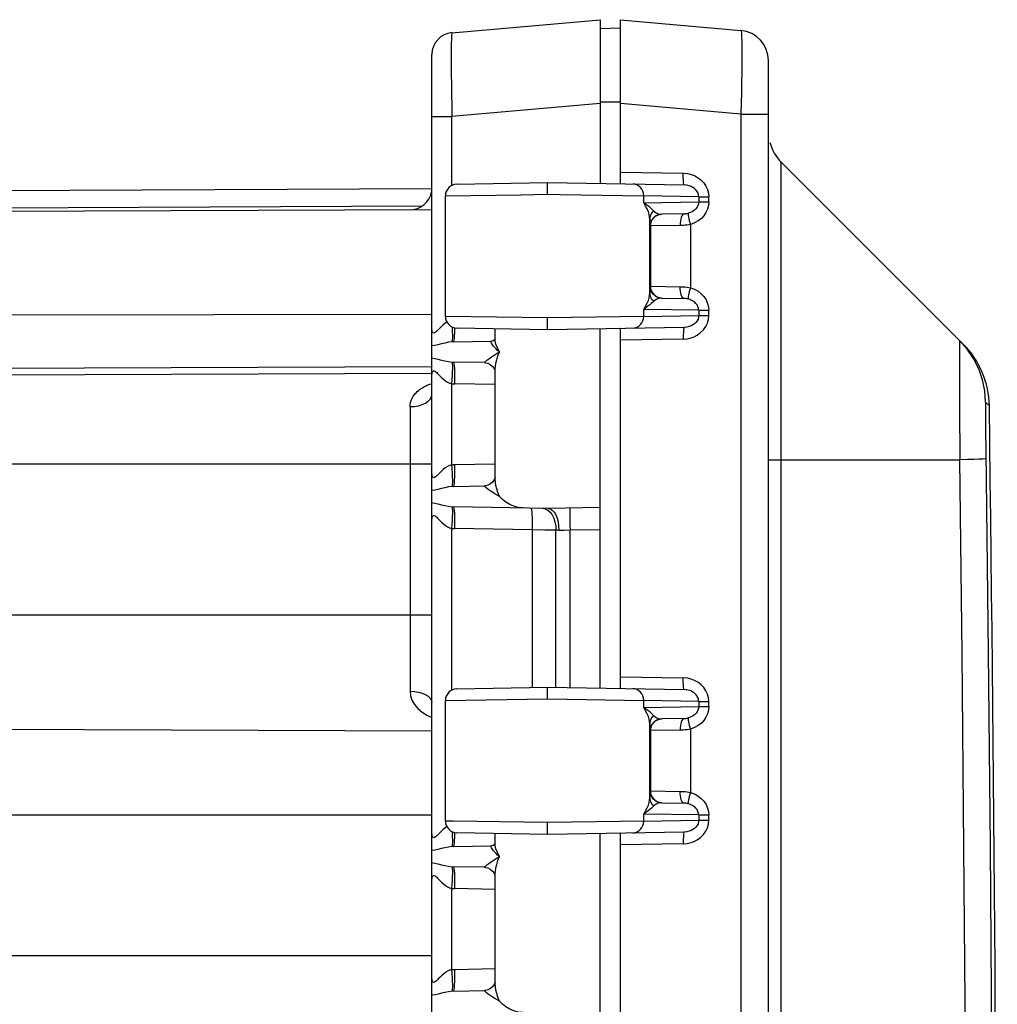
# Model space of a CAD drawing. Header units: inches. Extents: x 0 to 63, y 0 to 40.7.
# Tile 7 of 49: x 6.1 to 9, y 24 to 26.9. Entities that reach past the tile are written whole.
import ezdxf

# ---------------------------------------------------------------- set-up
doc = ezdxf.new("R2010")
doc.units = ezdxf.units.IN
doc.header["$LTSCALE"] = 3.462963
doc.header["$MEASUREMENT"] = 0
doc.layers.get('0').update_dxf_attribs({"linetype": 'CONTINUOUS'})
doc.layers.add('_87240', color=7, linetype='CONTINUOUS')

msp = doc.modelspace()

# ---------------------------------------------------------------- linework, layer by layer
at = {"color": 7, "linetype": 'Continuous'}
for p, q in [((7.9252, 26.8684), (7.8652, 26.8663)), ((7.9252, 26.4067), (7.9252, 26.8931)), ((7.9252, 26.8931), (8.2831, 26.8618)), ((8.3652, 17.6096), (8.3652, 26.7722)), ((8.944, 25.9296), (8.4033, 26.4703)), ((7.4396, 26.4049), (7.709, 26.4096)), ((7.709, 26.3746), (7.709, 26.4096)), ((7.709, 26.4096), (8.1145, 26.4025)), ((7.4052, 26.0118), (7.4052, 26.3699)), ((8.1135, 26.3167), (8.0482, 26.3155)), ((8.103, 26.2817), (8.0144, 26.2806)), ((8.0144, 26.2806), (8.0144, 26.1012)), ((8.0144, 26.1012), (8.103, 26.1001)), ((8.0482, 26.0662), (8.1135, 26.0651)), ((7.709, 25.9721), (7.709, 26.0071)), ((7.709, 25.9721), (7.4396, 25.9768)), ((8.1145, 25.9792), (7.709, 25.9721)), ((7.9252, 24.9067), (7.9252, 25.9751)), ((8.9557, 25.9147), (8.9331, 25.9405)), ((7.4396, 24.9049), (7.709, 24.9096)), ((7.709, 24.8746), (7.709, 24.9096)), ((7.709, 24.9096), (8.1145, 24.9025)), ((7.4052, 24.5118), (7.4052, 24.8699)), ((8.1135, 24.8167), (8.0482, 24.8155)), ((8.103, 24.7817), (8.0144, 24.7806)), ((8.0144, 24.7806), (8.0144, 24.6012)), ((8.0144, 24.6012), (8.103, 24.6001)), ((8.0482, 24.5662), (8.1135, 24.5651)), ((7.709, 24.4721), (7.709, 24.5071)), ((7.709, 24.4721), (7.4396, 24.4768)), ((8.1145, 24.4792), (7.709, 24.4721)), ((7.9252, 23.4067), (7.9252, 24.4751))]:
    msp.add_line(p, q, dxfattribs=at)
at = {"color": 9, "linetype": 'Continuous'}
for p, q in [((7.8652, 26.6493), (7.9252, 26.6493)), ((8.2831, 26.6128), (7.9252, 26.6441)), ((8.2831, 26.6128), (8.2831, 17.769)), ((8.2831, 26.6128), (8.3652, 26.6128)), ((8.4033, 17.9114), (8.4033, 26.4703)), ((7.9252, 26.4408), (8.1121, 26.4375)), ((7.4052, 26.3699), (7.6304, 26.3734)), ((7.6304, 26.3734), (7.709, 26.3746)), ((7.709, 26.3746), (7.746, 26.374)), ((7.746, 26.374), (7.9944, 26.3702)), ((7.9944, 26.349), (7.9944, 26.3702)), ((8.1579, 26.3674), (7.9944, 26.3702)), ((8.1579, 26.3674), (8.1579, 26.3519)), ((8.1579, 26.3674), (8.1878, 26.3674)), ((8.1878, 26.3519), (8.1878, 26.3674)), ((7.9944, 26.349), (8.1579, 26.3519)), ((8.1579, 26.3519), (8.1878, 26.3519)), ((8.1265, 26.3182), (8.1263, 26.317)), ((8.0127, 26.0806), (8.0127, 26.3011)), ((8.0138, 26.2805), (8.0144, 26.2806)), ((8.1331, 26.2847), (8.1331, 26.097)), ((8.0144, 26.1012), (8.0138, 26.1012)), ((8.1263, 26.0648), (8.1265, 26.0635)), ((7.9944, 26.0115), (7.9944, 26.0327)), ((8.1579, 26.0299), (7.9944, 26.0327)), ((8.1579, 26.0299), (8.1579, 26.0144)), ((8.1579, 26.0299), (8.1878, 26.0299)), ((8.1878, 26.0144), (8.1878, 26.0299)), ((7.709, 26.0071), (7.4052, 26.0118)), ((7.9944, 26.0115), (7.709, 26.0071)), ((7.9944, 26.0115), (8.1579, 26.0144)), ((8.1579, 26.0144), (8.1878, 26.0144)), ((8.1121, 25.9442), (7.9252, 25.9409)), ((9.0216, 25.7458), (9.0106, 25.7567)), ((8.9335, 25.6252), (8.9337, 25.5854)), ((8.3652, 25.5854), (8.9337, 25.5854)), ((7.9252, 24.9408), (8.1121, 24.9375)), ((7.4052, 24.8699), (7.709, 24.8746)), ((7.709, 24.8746), (7.9944, 24.8702)), ((7.9944, 24.849), (7.9944, 24.8702)), ((8.1579, 24.8674), (7.9944, 24.8702)), ((7.9944, 24.849), (8.1579, 24.8519)), ((8.1579, 24.8674), (8.1579, 24.8519)), ((8.1579, 24.8674), (8.1878, 24.8674)), ((8.1579, 24.8519), (8.1878, 24.8519)), ((8.1878, 24.8519), (8.1878, 24.8674)), ((8.1265, 24.8182), (8.1263, 24.817)), ((8.0127, 24.5806), (8.0127, 24.8011)), ((8.0138, 24.7805), (8.0144, 24.7806)), ((8.1331, 24.7847), (8.1331, 24.597)), ((8.0144, 24.6012), (8.0138, 24.6012)), ((8.1263, 24.5648), (8.1265, 24.5635)), ((7.9944, 24.5115), (7.9944, 24.5327)), ((8.1579, 24.5299), (7.9944, 24.5327)), ((8.1579, 24.5299), (8.1579, 24.5144)), ((8.1579, 24.5299), (8.1878, 24.5299)), ((8.1878, 24.5144), (8.1878, 24.5299)), ((7.4283, 24.5115), (7.4052, 24.5118)), ((7.709, 24.5071), (7.4283, 24.5115)), ((7.9944, 24.5115), (7.709, 24.5071)), ((7.9944, 24.5115), (8.1579, 24.5144)), ((8.1579, 24.5144), (8.1878, 24.5144)), ((8.1121, 24.4442), (7.9252, 24.4409))]:
    msp.add_line(p, q, dxfattribs=at)
for points in [[(8.2831, 26.8618), (8.284, 26.8596), (8.2848, 26.8531), (8.2855, 26.8426), (8.2859, 26.8282), (8.2862, 26.8101), (8.2863, 26.7887), (8.2862, 26.7643), (8.2859, 26.7374), (8.2855, 26.7082), (8.2848, 26.6774), (8.284, 26.6454), (8.2831, 26.6128)], [(8.1145, 26.4025), (8.1139, 26.4032), (8.1134, 26.4052), (8.1129, 26.4085), (8.1125, 26.4128), (8.1123, 26.4181), (8.1121, 26.4242), (8.112, 26.4307), (8.1121, 26.4375)], [(8.1121, 26.4375), (8.1243, 26.4363), (8.1355, 26.4338), (8.1453, 26.4302), (8.1546, 26.425), (8.1642, 26.4176), (8.1729, 26.4087), (8.1794, 26.399), (8.1841, 26.3888), (8.1868, 26.3782), (8.1878, 26.3674)], [(7.9944, 26.3702), (7.9938, 26.3771), (7.9919, 26.3837), (7.9888, 26.3898), (7.9847, 26.3951), (7.9798, 26.3993), (7.9744, 26.4025), (7.9684, 26.4045), (7.9621, 26.4052)], [(8.1579, 26.3674), (8.1574, 26.3726), (8.1559, 26.3778), (8.1533, 26.3829), (8.1498, 26.3876), (8.1455, 26.3917), (8.1405, 26.3953), (8.1353, 26.398), (8.1294, 26.4002), (8.1224, 26.4018), (8.1145, 26.4025)], [(8.0127, 26.3011), (8.0122, 26.3075), (8.0108, 26.3147), (8.0083, 26.3226), (8.0048, 26.331), (8.0002, 26.3398), (7.9944, 26.349)], [(8.024, 26.3254), (8.0208, 26.3286), (8.0169, 26.3321), (8.0124, 26.336), (8.0071, 26.3401), (8.0012, 26.3445), (7.9944, 26.349)], [(8.1579, 26.3519), (8.1573, 26.3464), (8.1557, 26.3411), (8.1531, 26.3361), (8.1496, 26.3314), (8.1451, 26.3271), (8.1396, 26.3234), (8.1334, 26.3204), (8.1265, 26.3182)], [(8.1878, 26.3519), (8.1868, 26.341), (8.1841, 26.3305), (8.1795, 26.3203), (8.1732, 26.3109), (8.1658, 26.3027), (8.1568, 26.2957), (8.1458, 26.2897), (8.1331, 26.2847)], [(8.024, 26.3254), (8.0207, 26.3221), (8.0179, 26.3183), (8.0157, 26.3143), (8.014, 26.31), (8.0131, 26.3056), (8.0127, 26.3011)], [(8.0482, 26.3155), (8.0414, 26.3148), (8.035, 26.3127), (8.029, 26.3094), (8.0238, 26.3051), (8.0195, 26.2998), (8.0164, 26.2938), (8.0144, 26.2873), (8.0138, 26.2805)], [(8.024, 26.3254), (8.0276, 26.3223), (8.0313, 26.3198), (8.0352, 26.3179), (8.0393, 26.3166), (8.0436, 26.3158), (8.0482, 26.3155)], [(8.1135, 26.3167), (8.1114, 26.316), (8.1093, 26.3139), (8.1074, 26.3107), (8.1058, 26.3064), (8.1045, 26.3011), (8.1036, 26.2951), (8.1031, 26.2885), (8.103, 26.2817)], [(8.1135, 26.3167), (8.1157, 26.3168), (8.1179, 26.3169), (8.1201, 26.3171), (8.1222, 26.3174), (8.1244, 26.3178), (8.1265, 26.3182)], [(8.1263, 26.317), (8.1265, 26.3146), (8.1269, 26.3113), (8.1277, 26.3072), (8.1287, 26.3022), (8.13, 26.2968), (8.1315, 26.2908), (8.1331, 26.2847)], [(8.0127, 26.3011), (8.0129, 26.2948), (8.013, 26.2896), (8.0132, 26.2856), (8.0134, 26.2828), (8.0136, 26.2811), (8.0138, 26.2805)], [(8.1331, 26.2847), (8.1282, 26.2838), (8.1232, 26.2831), (8.1182, 26.2825), (8.1131, 26.2821), (8.1081, 26.2818), (8.103, 26.2817)], [(7.9944, 26.0327), (8.0002, 26.0419), (8.0048, 26.0507), (8.0083, 26.0592), (8.0108, 26.0671), (8.0122, 26.0742), (8.0127, 26.0806)], [(8.0138, 26.1012), (8.0136, 26.1006), (8.0134, 26.0988), (8.0132, 26.0959), (8.013, 26.0918), (8.0129, 26.0868), (8.0127, 26.0806)], [(8.0127, 26.0806), (8.0131, 26.0762), (8.014, 26.0717), (8.0157, 26.0675), (8.0179, 26.0634), (8.0207, 26.0597), (8.024, 26.0563)], [(8.0482, 26.0662), (8.0413, 26.067), (8.0347, 26.0691), (8.0287, 26.0725), (8.0234, 26.077), (8.0193, 26.0823), (8.0163, 26.0882), (8.0144, 26.0946), (8.0138, 26.1012)], [(8.103, 26.1001), (8.1081, 26.0999), (8.1131, 26.0996), (8.1182, 26.0992), (8.1232, 26.0986), (8.1282, 26.0979), (8.1331, 26.097)], [(8.1135, 26.0651), (8.1114, 26.0658), (8.1093, 26.0678), (8.1074, 26.071), (8.1058, 26.0754), (8.1045, 26.0807), (8.1036, 26.0867), (8.1031, 26.0932), (8.103, 26.1001)], [(8.1331, 26.097), (8.1314, 26.0909), (8.13, 26.085), (8.1287, 26.0795), (8.1277, 26.0746), (8.1269, 26.0704), (8.1265, 26.0671), (8.1263, 26.0648)], [(8.1331, 26.097), (8.1456, 26.0923), (8.1564, 26.0863), (8.1657, 26.0791), (8.1733, 26.0707), (8.1797, 26.0609), (8.1844, 26.0504), (8.187, 26.0402), (8.1878, 26.0299)], [(8.024, 26.0563), (8.0208, 26.0532), (8.0169, 26.0496), (8.0124, 26.0458), (8.0072, 26.0417), (8.0012, 26.0373), (7.9944, 26.0327)], [(8.0482, 26.0662), (8.0436, 26.066), (8.0393, 26.0652), (8.0352, 26.0638), (8.0313, 26.0619), (8.0276, 26.0594), (8.024, 26.0563)], [(8.1265, 26.0635), (8.1244, 26.064), (8.1223, 26.0643), (8.1201, 26.0646), (8.1179, 26.0648), (8.1157, 26.065), (8.1135, 26.0651)], [(8.1579, 26.0299), (8.1573, 26.0354), (8.1557, 26.0407), (8.1531, 26.0458), (8.1495, 26.0504), (8.145, 26.0547), (8.1396, 26.0583), (8.1334, 26.0613), (8.1265, 26.0635)], [(7.9621, 25.9765), (7.9686, 25.9773), (7.9747, 25.9795), (7.9805, 25.9829), (7.9854, 25.9874), (7.9892, 25.9926), (7.9921, 25.9985), (7.9938, 26.0049), (7.9944, 26.0115)], [(8.1121, 25.9442), (8.1241, 25.9454), (8.1351, 25.9478), (8.1447, 25.9512), (8.1537, 25.9562), (8.1633, 25.9634), (8.1721, 25.972), (8.1788, 25.9816), (8.1837, 25.992), (8.1867, 26.0029), (8.1878, 26.0144)], [(8.1579, 26.0144), (8.1574, 26.0091), (8.1559, 26.0038), (8.1532, 25.9987), (8.1496, 25.9939), (8.1453, 25.9898), (8.1404, 25.9864), (8.1352, 25.9837), (8.1293, 25.9815), (8.1224, 25.9799), (8.1145, 25.9792)], [(8.1145, 25.9792), (8.1139, 25.9785), (8.1134, 25.9765), (8.1129, 25.9733), (8.1125, 25.9689), (8.1123, 25.9636), (8.1121, 25.9576), (8.112, 25.951), (8.1121, 25.9442)], [(8.9331, 25.9405), (8.9329, 25.9385), (8.9328, 25.9319), (8.9327, 25.921)], [(8.9327, 25.921), (8.9326, 25.9058), (8.9326, 25.8865), (8.9326, 25.8635), (8.9326, 25.8369), (8.9327, 25.8072), (8.9328, 25.7746), (8.9329, 25.7397), (8.9331, 25.7029), (8.9335, 25.6252)], [(9.0106, 25.7567), (9.0105, 25.7554), (9.0103, 25.7513), (9.0102, 25.7443), (9.0102, 25.7346), (9.0102, 25.7224), (9.0102, 25.7079), (9.0103, 25.6914), (9.0104, 25.6731), (9.0106, 25.6533), (9.0108, 25.6324), (9.011, 25.611)], [(9.011, 25.611), (9.0181, 25.0126), (9.0236, 24.4365), (9.0279, 23.8603), (9.0309, 23.2841), (9.0326, 22.7079), (9.0331, 22.1317)], [(8.9555, 22.1317), (8.955, 22.7074), (8.9533, 23.283), (8.9503, 23.8586), (8.946, 24.4342), (8.9405, 25.0098), (8.9337, 25.5854)], [(8.1145, 24.9025), (8.1139, 24.9032), (8.1134, 24.9052), (8.1129, 24.9085), (8.1125, 24.9128), (8.1123, 24.9181), (8.1121, 24.9242), (8.112, 24.9307), (8.1121, 24.9375)], [(8.1878, 24.8674), (8.1868, 24.8784), (8.184, 24.8889), (8.1794, 24.8991), (8.173, 24.9086), (8.1646, 24.9173), (8.1551, 24.9247), (8.1459, 24.9299), (8.136, 24.9336), (8.1247, 24.9362), (8.1121, 24.9375)], [(7.9944, 24.8702), (7.9938, 24.8771), (7.9919, 24.8837), (7.9888, 24.8898), (7.9847, 24.8951), (7.9798, 24.8993), (7.9744, 24.9025), (7.9684, 24.9045), (7.9621, 24.9052)], [(8.1579, 24.8674), (8.1577, 24.8705), (8.1572, 24.8738), (8.1562, 24.877), (8.1548, 24.8803), (8.1529, 24.8835), (8.1506, 24.8866), (8.1478, 24.8897), (8.1445, 24.8925), (8.1406, 24.8952), (8.1362, 24.8976), (8.1314, 24.8996), (8.1261, 24.9011), (8.1204, 24.9021), (8.1145, 24.9025)], [(8.0127, 24.8011), (8.0122, 24.8075), (8.0108, 24.8147), (8.0083, 24.8226), (8.0048, 24.831), (8.0002, 24.8398), (7.9944, 24.849)], [(8.024, 24.8254), (8.0208, 24.8286), (8.0169, 24.8321), (8.0124, 24.836), (8.0071, 24.8401), (8.0012, 24.8445), (7.9944, 24.849)], [(8.1579, 24.8519), (8.1573, 24.8464), (8.1557, 24.8411), (8.1531, 24.8361), (8.1496, 24.8314), (8.1451, 24.8271), (8.1396, 24.8234), (8.1334, 24.8204), (8.1265, 24.8182)], [(8.1878, 24.8519), (8.1868, 24.841), (8.1841, 24.8305), (8.1795, 24.8203), (8.1732, 24.8109), (8.1658, 24.8027), (8.1568, 24.7957), (8.1458, 24.7897), (8.1331, 24.7847)], [(8.024, 24.8254), (8.0207, 24.8221), (8.0179, 24.8183), (8.0157, 24.8143), (8.014, 24.81), (8.0131, 24.8056), (8.0127, 24.8011)], [(8.024, 24.8254), (8.0276, 24.8223), (8.0313, 24.8198), (8.0352, 24.8179), (8.0393, 24.8166), (8.0436, 24.8158), (8.0482, 24.8155)], [(8.1135, 24.8167), (8.1114, 24.816), (8.1093, 24.8139), (8.1074, 24.8107), (8.1058, 24.8064), (8.1045, 24.8011), (8.1036, 24.7951), (8.1031, 24.7885), (8.103, 24.7817)], [(8.1135, 24.8167), (8.1157, 24.8168), (8.1179, 24.8169), (8.1201, 24.8171), (8.1222, 24.8174), (8.1244, 24.8178), (8.1265, 24.8182)], [(8.1263, 24.817), (8.1265, 24.8146), (8.1269, 24.8113), (8.1277, 24.8072), (8.1287, 24.8022), (8.13, 24.7968), (8.1315, 24.7908), (8.1331, 24.7847)], [(8.0127, 24.8011), (8.0129, 24.7948), (8.013, 24.7896), (8.0132, 24.7856), (8.0134, 24.7828), (8.0136, 24.7811), (8.0138, 24.7805)], [(8.0482, 24.8155), (8.0414, 24.8148), (8.035, 24.8127), (8.029, 24.8094), (8.0238, 24.8051), (8.0195, 24.7998), (8.0164, 24.7938), (8.0144, 24.7873), (8.0138, 24.7805)], [(8.1331, 24.7847), (8.1282, 24.7838), (8.1232, 24.7831), (8.1182, 24.7825), (8.1131, 24.7821), (8.1081, 24.7818), (8.103, 24.7817)], [(8.0138, 24.6012), (8.0136, 24.6006), (8.0134, 24.5988), (8.0132, 24.5959), (8.013, 24.5918), (8.0129, 24.5868), (8.0127, 24.5806)], [(8.0482, 24.5662), (8.0413, 24.567), (8.0347, 24.5691), (8.0287, 24.5725), (8.0234, 24.577), (8.0193, 24.5823), (8.0163, 24.5882), (8.0144, 24.5946), (8.0138, 24.6012)], [(8.103, 24.6001), (8.1081, 24.5999), (8.1131, 24.5996), (8.1182, 24.5992), (8.1232, 24.5986), (8.1282, 24.5979), (8.1331, 24.597)], [(8.1135, 24.5651), (8.1114, 24.5658), (8.1093, 24.5678), (8.1074, 24.571), (8.1058, 24.5754), (8.1045, 24.5807), (8.1036, 24.5867), (8.1031, 24.5932), (8.103, 24.6001)], [(8.1331, 24.597), (8.1314, 24.5909), (8.13, 24.585), (8.1287, 24.5795), (8.1277, 24.5746), (8.1269, 24.5704), (8.1265, 24.5671), (8.1263, 24.5648)], [(8.1331, 24.597), (8.1456, 24.5923), (8.1564, 24.5863), (8.1657, 24.5791), (8.1733, 24.5707), (8.1797, 24.5609), (8.1844, 24.5504), (8.187, 24.5402), (8.1878, 24.5299)], [(7.9944, 24.5327), (8.0002, 24.5419), (8.0048, 24.5507), (8.0083, 24.5592), (8.0108, 24.5671), (8.0122, 24.5742), (8.0127, 24.5806)], [(8.024, 24.5563), (8.0208, 24.5532), (8.0169, 24.5496), (8.0124, 24.5458), (8.0072, 24.5417), (8.0012, 24.5373), (7.9944, 24.5327)], [(8.0127, 24.5806), (8.0131, 24.5762), (8.014, 24.5717), (8.0157, 24.5675), (8.0179, 24.5634), (8.0207, 24.5597), (8.024, 24.5563)], [(8.0482, 24.5662), (8.0436, 24.566), (8.0393, 24.5652), (8.0352, 24.5638), (8.0313, 24.5619), (8.0276, 24.5594), (8.024, 24.5563)], [(8.1265, 24.5635), (8.1244, 24.564), (8.1223, 24.5643), (8.1201, 24.5646), (8.1179, 24.5648), (8.1157, 24.565), (8.1135, 24.5651)], [(8.1579, 24.5299), (8.1573, 24.5354), (8.1557, 24.5407), (8.1531, 24.5458), (8.1495, 24.5504), (8.145, 24.5547), (8.1396, 24.5583), (8.1334, 24.5613), (8.1265, 24.5635)], [(7.9621, 24.4765), (7.9686, 24.4773), (7.9747, 24.4795), (7.9805, 24.4829), (7.9854, 24.4874), (7.9892, 24.4926), (7.9921, 24.4985), (7.9938, 24.5049), (7.9944, 24.5115)], [(8.1121, 24.4442), (8.1241, 24.4454), (8.1351, 24.4478), (8.1447, 24.4512), (8.1537, 24.4562), (8.1633, 24.4634), (8.1721, 24.472), (8.1788, 24.4816), (8.1837, 24.492), (8.1867, 24.5029), (8.1878, 24.5144)], [(8.1579, 24.5144), (8.1574, 24.5091), (8.1559, 24.5038), (8.1532, 24.4987), (8.1496, 24.4939), (8.1453, 24.4898), (8.1404, 24.4864), (8.1352, 24.4837), (8.1293, 24.4815), (8.1224, 24.4799), (8.1145, 24.4792)], [(8.1145, 24.4792), (8.1139, 24.4785), (8.1134, 24.4765), (8.1129, 24.4733), (8.1125, 24.4689), (8.1123, 24.4636), (8.1121, 24.4576), (8.112, 24.451), (8.1121, 24.4442)]]:
    msp.add_lwpolyline(points, dxfattribs=at)
at = {"color": 7, "linetype": 'Continuous'}
for points in [[(7.9252, 26.4067), (7.9252, 26.4064), (7.9251, 26.4062), (7.925, 26.4061), (7.9248, 26.4059), (7.9245, 26.4059), (7.9242, 26.4059)], [(8.0144, 26.2806), (8.0151, 26.2873), (8.017, 26.2938), (8.0202, 26.2998), (8.0244, 26.3051), (8.0296, 26.3094), (8.0356, 26.3127), (8.0421, 26.3148), (8.0488, 26.3156)], [(8.0144, 26.1012), (8.0151, 26.0944), (8.017, 26.0879), (8.0202, 26.0819), (8.0244, 26.0767), (8.0296, 26.0723), (8.0356, 26.069), (8.042, 26.067), (8.0488, 26.0662)], [(7.9252, 25.9751), (7.9252, 25.9753), (7.9251, 25.9755), (7.925, 25.9757), (7.9248, 25.9758), (7.9245, 25.9759), (7.9242, 25.9759)], [(9.0106, 25.7567), (9.008, 25.7905), (9.0011, 25.8237), (8.99, 25.8558), (8.9748, 25.8863), (8.9557, 25.9147)], [(9.0113, 25.5887), (9.0088, 25.5883), (9.0019, 25.5878), (8.9908, 25.5872), (8.9756, 25.5866), (8.9565, 25.586), (8.9337, 25.5854)], [(7.9242, 24.9059), (7.9245, 24.9059), (7.9248, 24.9059), (7.925, 24.9061), (7.9251, 24.9062), (7.9252, 24.9064), (7.9252, 24.9067)], [(8.0144, 24.7806), (8.0151, 24.7873), (8.017, 24.7938), (8.0202, 24.7998), (8.0244, 24.8051), (8.0296, 24.8094), (8.0356, 24.8127), (8.0421, 24.8148), (8.0488, 24.8156)], [(8.0144, 24.6012), (8.0151, 24.5944), (8.017, 24.5879), (8.0202, 24.5819), (8.0244, 24.5767), (8.0296, 24.5723), (8.0356, 24.569), (8.042, 24.567), (8.0488, 24.5662)], [(7.9252, 24.4751), (7.9252, 24.4753), (7.9251, 24.4755), (7.925, 24.4757), (7.9248, 24.4758), (7.9245, 24.4759), (7.9242, 24.4759)]]:
    msp.add_lwpolyline(points, dxfattribs=at)
for centre, radius, start, end in [((8.2752, 26.7722), 0.09, 0, 85), ((8.4952, 26.5622), 0.13, 195.0968, 225), ((7.4402, 26.3699), 0.035, 91, 180), ((7.4402, 26.0118), 0.035, 180, 269), ((8.7566, 25.7423), 0.265, 0.7634, 45), ((-257.7864, 22.1909), 266.8317, 359.236642, 0.763358), ((7.4402, 24.8699), 0.035, 91, 180), ((7.4402, 24.5118), 0.035, 180, 269)]:
    msp.add_arc(centre, radius, start, end, dxfattribs=at)
at = {"layer": '_87240', "color": 7, "linetype": 'Continuous'}
for p, q in [((7.4246, 26.855), (7.8652, 26.8936)), ((7.8652, 26.8936), (7.8652, 26.4069)), ((7.3652, 17.5919), (7.3652, 26.7903)), ((4.1135, 26.3772), (7.3652, 26.3914)), ((7.3652, 26.3289), (4.1135, 26.3147)), ((7.5527, 25.9455), (7.5527, 25.9748)), ((7.8652, 24.9069), (7.8652, 25.975)), ((7.4291, 25.9362), (7.5418, 25.9382)), ((7.5211, 25.8744), (7.4291, 25.876)), ((7.5527, 25.534), (7.5527, 25.8482)), ((7.4291, 25.5062), (7.5212, 25.5078)), ((7.7102, 25.4411), (7.4291, 25.446)), ((7.8652, 25.4438), (7.7102, 25.4411)), ((7.5527, 24.4455), (7.5527, 24.4748)), ((7.8652, 23.4069), (7.8652, 24.475)), ((7.4291, 24.4362), (7.5418, 24.4382)), ((7.5211, 24.3744), (7.4291, 24.376)), ((7.5527, 24.034), (7.5527, 24.3482)), ((7.4291, 24.0062), (7.5212, 24.0078))]:
    msp.add_line(p, q, dxfattribs=at)
at = {"layer": '_87240', "color": 9, "linetype": 'Continuous'}
for p, q in [((7.8652, 26.6445), (7.4246, 26.606)), ((7.3652, 26.606), (7.4246, 26.606)), ((7.4246, 26.4011), (7.4246, 26.606)), ((7.3359, 26.3394), (4.1135, 26.3253)), ((7.3652, 26.0177), (4.1135, 26.0124)), ((7.4264, 25.9762), (7.4261, 25.9798)), ((7.5533, 25.9387), (7.5527, 25.9455)), ((7.4259, 25.8745), (7.425, 25.8762)), ((4.1135, 25.8508), (7.3652, 25.8631)), ((7.3652, 25.8419), (4.1135, 25.8296)), ((7.4246, 25.5707), (7.4246, 25.8115)), ((7.5527, 25.8089), (7.4336, 25.811)), ((7.3005, 25.7435), (7.3005, 24.8975)), ((4.1135, 25.5732), (7.3652, 25.5732)), ((7.4321, 25.5711), (7.5527, 25.5733)), ((7.4259, 25.4445), (7.425, 25.4462)), ((7.4246, 24.9011), (7.4246, 25.3815)), ((7.6633, 25.377), (7.4336, 25.381)), ((7.6633, 25.377), (7.6633, 24.9088)), ((7.7006, 25.3767), (7.6633, 25.377)), ((7.7336, 25.3764), (7.7006, 25.3767)), ((7.7336, 24.9092), (7.7336, 25.3764)), ((7.7424, 25.3761), (7.7336, 25.3764)), ((7.7424, 25.3761), (7.7578, 25.3766)), ((7.7578, 25.3766), (7.7756, 25.3772)), ((7.7756, 25.3772), (7.8652, 25.3788)), ((7.7756, 24.9085), (7.7756, 25.3772)), ((7.3652, 25.1234), (3.7252, 25.1234)), ((7.3652, 24.7792), (4.1135, 24.7904)), ((3.7252, 24.5307), (7.3652, 24.5307)), ((7.4264, 24.4762), (7.4261, 24.4798)), ((7.5533, 24.4387), (7.5527, 24.4455)), ((7.4259, 24.3745), (7.425, 24.3762)), ((7.4246, 24.0707), (7.4246, 24.3115)), ((7.5527, 24.3089), (7.4336, 24.311)), ((7.3652, 24.1114), (3.7252, 24.1114)), ((7.4321, 24.0711), (7.5527, 24.0733))]:
    msp.add_line(p, q, dxfattribs=at)
for points in [[(7.4246, 26.855), (7.4239, 26.8529), (7.4233, 26.8464), (7.4229, 26.836), (7.4225, 26.8215), (7.4223, 26.8035), (7.4223, 26.782), (7.4223, 26.7576), (7.4225, 26.7305), (7.4229, 26.7013), (7.4233, 26.6705), (7.4239, 26.6385), (7.4246, 26.606)], [(7.399, 25.9869), (7.3933, 25.9817), (7.3884, 25.9768), (7.3849, 25.9732), (7.382, 25.9702), (7.3788, 25.9671), (7.3758, 25.9645), (7.3732, 25.963), (7.371, 25.9623), (7.3693, 25.9626), (7.368, 25.9637), (7.367, 25.9651), (7.3661, 25.9673), (7.3655, 25.9705), (7.3652, 25.9747)], [(7.4098, 25.9948), (7.4049, 25.9916), (7.399, 25.9869)], [(7.4269, 25.9479), (7.427, 25.9559), (7.4268, 25.9655), (7.4264, 25.9762)], [(7.4291, 25.9362), (7.4302, 25.9374), (7.4311, 25.941), (7.432, 25.9468), (7.4327, 25.9546), (7.4333, 25.9643), (7.4336, 25.9756), (7.4336, 25.9775)], [(7.425, 25.936), (7.4144, 25.9347), (7.4039, 25.9326), (7.3932, 25.9301), (7.3831, 25.9275), (7.3739, 25.9254), (7.3652, 25.9239)], [(7.425, 25.936), (7.4259, 25.9377), (7.4266, 25.9417), (7.4269, 25.9479)], [(7.4291, 25.9362), (7.4284, 25.9362), (7.4277, 25.9362), (7.427, 25.9361), (7.4263, 25.9361), (7.4257, 25.9361), (7.425, 25.936)], [(7.5662, 25.9061), (7.5605, 25.9108), (7.5557, 25.9153), (7.5517, 25.9193), (7.5484, 25.923), (7.5458, 25.9264), (7.5438, 25.9293), (7.5423, 25.9319), (7.5413, 25.934), (7.5408, 25.9358), (7.5407, 25.9371), (7.5411, 25.9379), (7.5418, 25.9382)], [(7.5662, 25.9061), (7.5596, 25.9186), (7.5554, 25.9295), (7.5533, 25.9387)], [(7.5211, 25.8744), (7.5211, 25.8746), (7.5216, 25.8753), (7.5226, 25.8764), (7.5241, 25.8777), (7.526, 25.8794), (7.5283, 25.8814), (7.5312, 25.8836), (7.5345, 25.8861), (7.5383, 25.8888), (7.5426, 25.8918), (7.5475, 25.895), (7.5531, 25.8985), (7.5593, 25.9022), (7.5662, 25.9061)], [(7.5527, 25.8482), (7.5529, 25.8546), (7.5538, 25.8633), (7.5555, 25.8728), (7.558, 25.8831), (7.5615, 25.8942), (7.5662, 25.9061)], [(7.3652, 25.8883), (7.3739, 25.8868), (7.3831, 25.8847), (7.3932, 25.8821), (7.4039, 25.8795), (7.4144, 25.8774), (7.425, 25.8762)], [(7.4246, 25.8115), (7.4256, 25.8237), (7.4263, 25.8357), (7.4268, 25.8466), (7.427, 25.8563), (7.4269, 25.8643), (7.4266, 25.8705), (7.4259, 25.8745)], [(7.425, 25.8762), (7.4257, 25.8761), (7.4263, 25.8761), (7.427, 25.8761), (7.4277, 25.876), (7.4284, 25.876), (7.4291, 25.876)], [(7.4336, 25.811), (7.4337, 25.8236), (7.4336, 25.8356), (7.4333, 25.8465), (7.4328, 25.8562), (7.4321, 25.8645), (7.4312, 25.8707), (7.4302, 25.8746), (7.4291, 25.876)], [(7.3652, 25.8375), (7.3655, 25.8417), (7.3662, 25.845), (7.3672, 25.8474), (7.3684, 25.849), (7.37, 25.8498), (7.372, 25.8497), (7.3743, 25.8487), (7.3768, 25.8469), (7.3793, 25.8447), (7.382, 25.842), (7.3854, 25.8385), (7.3893, 25.8345), (7.3938, 25.8299), (7.3991, 25.8253), (7.4051, 25.8205), (7.4117, 25.8163), (7.4181, 25.8134), (7.4246, 25.8115)], [(7.3005, 25.7435), (7.3008, 25.7496), (7.3018, 25.7555), (7.3034, 25.7614), (7.3056, 25.7671), (7.3083, 25.7723), (7.3113, 25.7771), (7.3146, 25.7813), (7.318, 25.785), (7.3214, 25.7884), (7.3249, 25.7914), (7.3283, 25.7941), (7.3317, 25.7965), (7.3351, 25.7987), (7.3384, 25.8007), (7.3416, 25.8025), (7.3447, 25.8041), (7.3477, 25.8056), (7.3507, 25.807), (7.3535, 25.8083), (7.3563, 25.8095), (7.359, 25.8105), (7.3615, 25.8115)], [(7.4246, 25.8115), (7.4261, 25.8114), (7.4276, 25.8113), (7.4291, 25.8112), (7.4306, 25.8111), (7.4321, 25.811), (7.4336, 25.811)], [(7.3005, 25.7435), (7.3132, 25.7442), (7.3254, 25.7463), (7.3365, 25.7496), (7.3463, 25.754), (7.3543, 25.7594), (7.3603, 25.7656), (7.364, 25.7723), (7.3652, 25.7792)], [(7.4246, 25.5707), (7.4177, 25.5686), (7.4112, 25.5656), (7.4049, 25.5615), (7.399, 25.5569), (7.3933, 25.5517), (7.3884, 25.5468), (7.385, 25.5432), (7.382, 25.5402), (7.3788, 25.5371), (7.3758, 25.5345), (7.3732, 25.533), (7.371, 25.5323), (7.3693, 25.5326), (7.368, 25.5337), (7.367, 25.5351), (7.3662, 25.5373), (7.3655, 25.5405), (7.3652, 25.5447)], [(7.4246, 25.5707), (7.4261, 25.5708), (7.4276, 25.5709), (7.4291, 25.571), (7.4306, 25.5711), (7.4321, 25.5711)], [(7.4269, 25.5179), (7.427, 25.5259), (7.4268, 25.5355), (7.4263, 25.5465), (7.4256, 25.5585), (7.4246, 25.5707)], [(7.4291, 25.5062), (7.4302, 25.5074), (7.4311, 25.511), (7.432, 25.5168), (7.4327, 25.5246), (7.4333, 25.5343), (7.4336, 25.5456), (7.4337, 25.5581), (7.4336, 25.5712)], [(7.5662, 25.4761), (7.5615, 25.488), (7.558, 25.4991), (7.5555, 25.5094), (7.5538, 25.5189), (7.5529, 25.5276), (7.5527, 25.534)], [(7.425, 25.506), (7.4144, 25.5047), (7.4039, 25.5026), (7.3932, 25.5001), (7.3831, 25.4975), (7.3739, 25.4954), (7.3652, 25.4939)], [(7.425, 25.506), (7.4259, 25.5077), (7.4266, 25.5117), (7.4269, 25.5179)], [(7.4291, 25.5062), (7.4284, 25.5062), (7.4277, 25.5062), (7.427, 25.5061), (7.4263, 25.5061), (7.4257, 25.5061), (7.425, 25.506)], [(7.5662, 25.4761), (7.5525, 25.484), (7.5414, 25.4913), (7.5326, 25.4974), (7.5262, 25.5026), (7.5225, 25.5063), (7.5211, 25.5078)], [(7.3652, 25.4583), (7.3739, 25.4568), (7.3831, 25.4547), (7.3932, 25.4521), (7.4039, 25.4495), (7.4144, 25.4474), (7.425, 25.4462)], [(7.4246, 25.3815), (7.4256, 25.3937), (7.4263, 25.4057), (7.4268, 25.4166), (7.427, 25.4263), (7.4269, 25.4343), (7.4266, 25.4405), (7.4259, 25.4445)], [(7.425, 25.4462), (7.4257, 25.4461), (7.4263, 25.4461), (7.427, 25.4461), (7.4277, 25.446), (7.4284, 25.446), (7.4291, 25.446)], [(7.4336, 25.381), (7.4337, 25.3936), (7.4336, 25.4056), (7.4333, 25.4165), (7.4328, 25.4262), (7.4321, 25.4345), (7.4312, 25.4407), (7.4302, 25.4446), (7.4291, 25.446)], [(7.6588, 25.442), (7.6598, 25.4408), (7.6608, 25.4371), (7.6617, 25.4314), (7.6624, 25.4236), (7.6629, 25.4139), (7.6633, 25.4026), (7.6634, 25.3901), (7.6633, 25.377)], [(7.6939, 25.4414), (7.7019, 25.44), (7.7094, 25.4362), (7.7163, 25.4302)], [(7.7756, 25.4422), (7.7754, 25.441), (7.7753, 25.4373), (7.7752, 25.4313), (7.7751, 25.4232), (7.7752, 25.4133), (7.7753, 25.4021), (7.7754, 25.3899), (7.7756, 25.3772)], [(7.3652, 25.4075), (7.3655, 25.4117), (7.3662, 25.415), (7.3672, 25.4175), (7.3684, 25.419), (7.3701, 25.4198), (7.3721, 25.4197), (7.3745, 25.4186), (7.3769, 25.4168), (7.3793, 25.4147), (7.3817, 25.4122), (7.3883, 25.4054)], [(7.3883, 25.4054), (7.3935, 25.4003), (7.3994, 25.395), (7.4052, 25.3904), (7.4114, 25.3865), (7.4178, 25.3836), (7.4246, 25.3815)], [(7.7163, 25.4302), (7.7223, 25.4221), (7.7272, 25.4123), (7.7308, 25.4012), (7.733, 25.389), (7.7336, 25.3764)], [(7.4246, 25.3815), (7.4261, 25.3814), (7.4276, 25.3813), (7.4291, 25.3812), (7.4306, 25.3811), (7.4321, 25.381), (7.4336, 25.381)], [(7.3005, 24.8975), (7.3016, 24.8844), (7.3058, 24.8714), (7.3132, 24.8583), (7.3233, 24.8461), (7.3358, 24.8357), (7.3505, 24.8266), (7.3652, 24.8199)], [(7.3005, 24.8975), (7.313, 24.8968), (7.325, 24.895), (7.3359, 24.892), (7.3456, 24.8879), (7.3538, 24.8829), (7.36, 24.877), (7.3639, 24.8706), (7.3652, 24.8638)], [(7.4098, 24.4948), (7.4049, 24.4915), (7.399, 24.4869)], [(7.399, 24.4869), (7.3933, 24.4817), (7.3884, 24.4768), (7.385, 24.4732), (7.382, 24.4702), (7.3788, 24.4671), (7.3758, 24.4645), (7.3732, 24.463), (7.371, 24.4623), (7.3693, 24.4626), (7.368, 24.4637), (7.367, 24.4651), (7.3662, 24.4673), (7.3655, 24.4705), (7.3652, 24.4747)], [(7.4269, 24.4479), (7.427, 24.4559), (7.4268, 24.4655), (7.4264, 24.4762)], [(7.4291, 24.4362), (7.4302, 24.4374), (7.4311, 24.441), (7.432, 24.4468), (7.4327, 24.4546), (7.4333, 24.4643), (7.4336, 24.4756), (7.4336, 24.4775)], [(7.425, 24.436), (7.4144, 24.4347), (7.4039, 24.4326), (7.3932, 24.4301), (7.3831, 24.4275), (7.3739, 24.4254), (7.3652, 24.4239)], [(7.425, 24.436), (7.4259, 24.4377), (7.4266, 24.4417), (7.4269, 24.4479)], [(7.4291, 24.4362), (7.4284, 24.4362), (7.4277, 24.4362), (7.427, 24.4361), (7.4263, 24.4361), (7.4257, 24.4361), (7.425, 24.436)], [(7.5662, 24.4061), (7.5605, 24.4108), (7.5557, 24.4153), (7.5517, 24.4193), (7.5484, 24.423), (7.5458, 24.4264), (7.5438, 24.4293), (7.5423, 24.4319), (7.5413, 24.434), (7.5408, 24.4358), (7.5407, 24.4371), (7.5411, 24.4379), (7.5418, 24.4382)], [(7.5662, 24.4061), (7.5596, 24.4186), (7.5554, 24.4295), (7.5533, 24.4387)], [(7.3652, 24.3883), (7.3739, 24.3868), (7.3831, 24.3847), (7.3932, 24.3821), (7.4039, 24.3795), (7.4144, 24.3774), (7.425, 24.3762)], [(7.5211, 24.3744), (7.5211, 24.3746), (7.5216, 24.3753), (7.5226, 24.3764), (7.5241, 24.3777), (7.526, 24.3794), (7.5283, 24.3814), (7.5312, 24.3836), (7.5345, 24.3861), (7.5383, 24.3888), (7.5426, 24.3918), (7.5475, 24.395), (7.5531, 24.3985), (7.5593, 24.4022), (7.5662, 24.4061)], [(7.5527, 24.3482), (7.5529, 24.3546), (7.5538, 24.3633), (7.5555, 24.3728), (7.558, 24.3831), (7.5615, 24.3942), (7.5662, 24.4061)], [(7.3652, 24.3375), (7.3655, 24.3417), (7.3662, 24.345), (7.3672, 24.3475), (7.3684, 24.349), (7.3701, 24.3498), (7.3721, 24.3497), (7.3745, 24.3486), (7.3769, 24.3468), (7.3793, 24.3447), (7.3817, 24.3422), (7.3883, 24.3354)], [(7.4246, 24.3115), (7.4256, 24.3237), (7.4263, 24.3357), (7.4268, 24.3466), (7.427, 24.3563), (7.4269, 24.3643), (7.4266, 24.3705), (7.4259, 24.3745)], [(7.425, 24.3762), (7.4257, 24.3761), (7.4263, 24.3761), (7.427, 24.3761), (7.4277, 24.376), (7.4284, 24.376), (7.4291, 24.376)], [(7.4336, 24.311), (7.4337, 24.3236), (7.4336, 24.3356), (7.4333, 24.3465), (7.4328, 24.3562), (7.4321, 24.3645), (7.4312, 24.3707), (7.4302, 24.3746), (7.4291, 24.376)], [(7.3883, 24.3354), (7.3935, 24.3303), (7.3994, 24.325), (7.4052, 24.3204), (7.4114, 24.3165), (7.4178, 24.3136), (7.4246, 24.3115)], [(7.4246, 24.3115), (7.4261, 24.3114), (7.4276, 24.3113), (7.4291, 24.3112), (7.4306, 24.3111), (7.4321, 24.311), (7.4336, 24.311)], [(7.4246, 24.0707), (7.4179, 24.0687), (7.4114, 24.0657), (7.4051, 24.0617), (7.3992, 24.0571), (7.3935, 24.0519), (7.3886, 24.047), (7.3851, 24.0434), (7.3821, 24.0403), (7.3789, 24.0372), (7.3759, 24.0346), (7.3733, 24.033), (7.3711, 24.0323), (7.3693, 24.0326), (7.368, 24.0336), (7.367, 24.0351), (7.3662, 24.0372), (7.3655, 24.0405), (7.3652, 24.0447)], [(7.4246, 24.0707), (7.4261, 24.0708), (7.4276, 24.0709), (7.4291, 24.071), (7.4306, 24.0711), (7.4321, 24.0711)], [(7.4269, 24.0179), (7.427, 24.0259), (7.4268, 24.0355), (7.4263, 24.0465), (7.4256, 24.0585), (7.4246, 24.0707)], [(7.4291, 24.0062), (7.4302, 24.0074), (7.4311, 24.011), (7.432, 24.0168), (7.4327, 24.0246), (7.4333, 24.0343), (7.4336, 24.0456), (7.4337, 24.0581), (7.4336, 24.0712)], [(7.5662, 23.9761), (7.5615, 23.988), (7.558, 23.9991), (7.5555, 24.0094), (7.5538, 24.0189), (7.5529, 24.0276), (7.5527, 24.034)], [(7.425, 24.006), (7.4143, 24.0047), (7.4038, 24.0026), (7.3936, 24.0001), (7.3837, 23.9976), (7.3744, 23.9955), (7.3652, 23.9939)], [(7.425, 24.006), (7.4259, 24.0077), (7.4266, 24.0117), (7.4269, 24.0179)], [(7.4291, 24.0062), (7.4284, 24.0062), (7.4277, 24.0062), (7.427, 24.0061), (7.4263, 24.0061), (7.4257, 24.0061), (7.425, 24.006)], [(7.5662, 23.9761), (7.5525, 23.984), (7.5414, 23.9913), (7.5326, 23.9974), (7.5262, 24.0026), (7.5225, 24.0063), (7.5211, 24.0078)]]:
    msp.add_lwpolyline(points, dxfattribs=at)
at = {"layer": '_87240', "color": 7, "linetype": 'Continuous'}
for points in [[(7.5527, 25.946), (7.5526, 25.9454), (7.5517, 25.9437), (7.5497, 25.9414), (7.5468, 25.9394), (7.5436, 25.9383), (7.5418, 25.9382)], [(7.5211, 25.8744), (7.5236, 25.8742), (7.531, 25.8725), (7.5386, 25.8688), (7.5451, 25.8633), (7.5497, 25.8571), (7.552, 25.8519)], [(7.5527, 25.534), (7.5527, 25.5336), (7.5521, 25.5306), (7.55, 25.5256), (7.5456, 25.5195), (7.5392, 25.5139), (7.5316, 25.5099), (7.524, 25.508), (7.5212, 25.5078)], [(7.6356, 25.4424), (7.6217, 25.4442), (7.6086, 25.4476), (7.5964, 25.4529), (7.5852, 25.4596), (7.575, 25.4672), (7.5662, 25.4761)], [(7.7102, 25.4411), (7.7165, 25.4399), (7.7226, 25.4361), (7.7281, 25.4301), (7.733, 25.4221), (7.7369, 25.4122), (7.7399, 25.401), (7.7418, 25.3887), (7.7424, 25.3761)], [(7.5527, 24.446), (7.5526, 24.4454), (7.5517, 24.4437), (7.5497, 24.4414), (7.5468, 24.4394), (7.5436, 24.4383), (7.5418, 24.4382)], [(7.5211, 24.3744), (7.5236, 24.3742), (7.531, 24.3725), (7.5386, 24.3688), (7.5451, 24.3633), (7.5497, 24.3571), (7.552, 24.3519)], [(7.5527, 24.034), (7.5527, 24.0336), (7.5521, 24.0306), (7.55, 24.0256), (7.5456, 24.0195), (7.5392, 24.0139), (7.5316, 24.0099), (7.524, 24.008), (7.5212, 24.0078)], [(7.6356, 23.9424), (7.6217, 23.9442), (7.6086, 23.9476), (7.5964, 23.9529), (7.5852, 23.9596), (7.575, 23.9672), (7.5662, 23.9761)]]:
    msp.add_lwpolyline(points, dxfattribs=at)
for centre, start, end in [((7.4302, 26.7903), 95, 180), ((7.3002, 26.3936), 270.25, 348.7355)]:
    msp.add_arc(centre, 0.065, start, end, dxfattribs=at)

doc.saveas('drawing.dxf')
